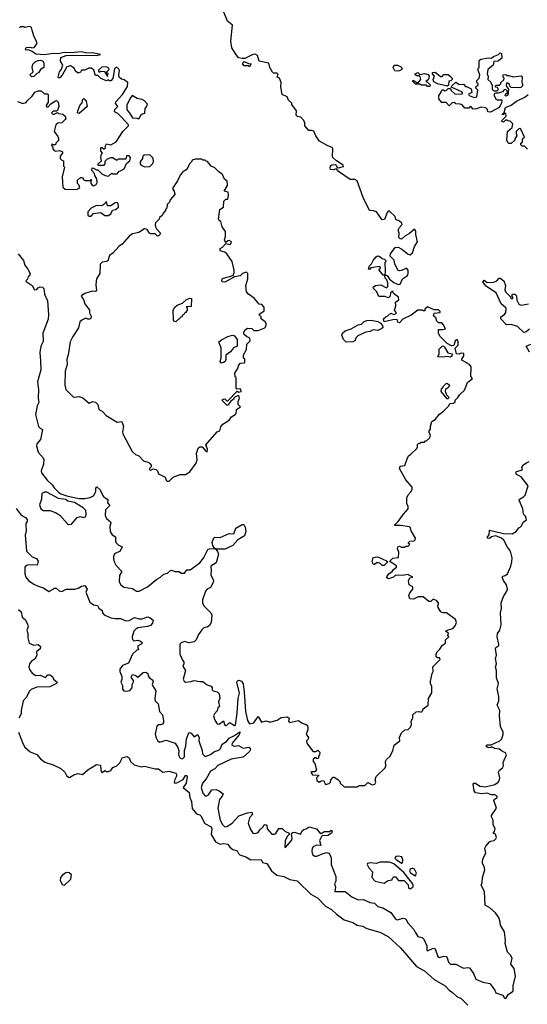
# Model space of a CAD drawing. Extents: x 2601477 to 2753313, y 449408 to 581029.
# Tile 39 of 203: x 2622506 to 2627184, y 501785 to 510865. Entities that reach past the tile are written whole.
import ezdxf

# ---------------------------------------------------------------- set-up
doc = ezdxf.new("R2010")
doc.units = 0

msp = doc.modelspace()

# ---------------------------------------------------------------- linework, layer by layer
at = {"layer": '0CON05XD'}
for points in [[(2625615, 503790), (2625635, 503802.5), (2625686.7, 503803.3), (2625715, 503830), (2625755, 503810), (2625780, 503815), (2625787.5, 503835), (2625782.5, 503855), (2625790, 503885), (2625872.5, 503965), (2625880, 503985), (2625877.5, 504025), (2625887, 504043), (2625920, 504075), (2625943.3, 504125), (2625957.5, 504175), (2626010, 504215), (2626007.5, 504245), (2626025, 504287.5), (2626053.9, 504316.1), (2626085, 504320), (2626108.3, 504341.7), (2626117.5, 504365), (2626112.5, 504395), (2626130, 504425), (2626127.5, 504455), (2626158.3, 504481.7), (2626185, 504486.7), (2626205, 504480), (2626220, 504495), (2626225, 504510), (2626270, 504545), (2626272.5, 504605), (2626303, 504657), (2626303.3, 504715), (2626292.5, 504745), (2626292.5, 504765), (2626307.5, 504835), (2626317.5, 504855), (2626313.6, 504896.4), (2626380, 504965), (2626375, 504980), (2626355, 504980), (2626345, 504990), (2626343.6, 505016.4), (2626355, 505040), (2626379.3, 505060.7), (2626403.3, 505096.7), (2626430, 505115), (2626430, 505145), (2626460, 505175), (2626450, 505185), (2626458.3, 505208.3), (2626430, 505225), (2626455, 505240), (2626498.3, 505251.7), (2626520, 505275), (2626532.5, 505305), (2626523, 505333), (2626440, 505395), (2626405, 505396.7), (2626387.5, 505405), (2626362.5, 505445), (2626360, 505465), (2626367, 505473), (2626367, 505487), (2626348.3, 505508.3), (2626315, 505520), (2626295, 505500), (2626275, 505500), (2626225, 505542.5), (2626177, 505543), (2626135, 505521.2), (2626100, 505525), (2626093.3, 505555), (2626101.7, 505578.3), (2626127.5, 505615), (2626130, 505635), (2626093.9, 505653.9), (2626088.3, 505691.7), (2626101.7, 505718.3), (2626130, 505725), (2626091.7, 505741.7), (2626085, 505750), (2626035, 505740), (2625968.3, 505741.7), (2625950, 505725), (2625905, 505707.5), (2625888.3, 505718.3), (2625892.5, 505735), (2625907.5, 505755), (2625940, 505775), (2625950, 505795), (2625977.5, 505815), (2625978.3, 505828.3), (2625920, 505865), (2625920, 505875), (2625945, 505900), (2625997.5, 505905), (2626000, 505955), (2625987.5, 505985), (2625990, 506005), (2626005, 506010), (2626025, 506000), (2626055, 506000), (2626065, 506010), (2626085, 506010), (2626100, 506025), (2626090, 506035), (2626090, 506045), (2626100, 506055), (2626141.7, 506058.3), (2626151.7, 506068.3), (2626152.5, 506085), (2626115, 506150), (2626108.3, 506178.3), (2626098.3, 506188.3), (2626015, 506200), (2625965, 506200), (2625960, 506205), (2625993.6, 506236.4), (2626043.5, 506306.5), (2626086.7, 506355), (2626087, 506377), (2626073.3, 506405), (2626072.5, 506455), (2626087.5, 506485), (2626112.5, 506515), (2626122.5, 506535), (2626122.5, 506555), (2626065, 506622.5), (2626007.5, 506725), (2626013, 506747), (2626056.4, 506753.6), (2626080, 506825), (2626093.6, 506846.4), (2626107.5, 506855), (2626165, 506910), (2626172.5, 506925), (2626173, 506947), (2626181.7, 506958.3), (2626195, 506960), (2626205, 506970), (2626235, 506970), (2626245, 506980), (2626255, 506980), (2626285, 507010), (2626292.5, 507035), (2626280, 507055), (2626280, 507075), (2626291.7, 507088.3), (2626292.5, 507115), (2626305, 507160), (2626335, 507177.5), (2626375, 507227.5), (2626409.3, 507250.7), (2626460, 507305), (2626470, 507325), (2626505, 507330), (2626518.3, 507341.7), (2626520, 507355), (2626545, 507380), (2626560.7, 507409.3), (2626605, 507450), (2626631.7, 507518.3), (2626680, 507555), (2626662.5, 507575), (2626666.7, 507665), (2626652.5, 507685), (2626580, 507725), (2626580, 507735), (2626600, 507765), (2626598.3, 507788.3), (2626575, 507790), (2626555, 507780), (2626530, 507785), (2626520, 507835), (2626546.7, 507865), (2626546.7, 507895), (2626536.4, 507916.4), (2626520, 507905), (2626508.3, 507861.7), (2626485, 507857.5), (2626445, 507880), (2626380, 507945), (2626365, 507970), (2626365, 508007.5), (2626405, 508007.5), (2626430, 508015), (2626410, 508055), (2626395, 508070), (2626365, 508070), (2626350, 508085), (2626340, 508115), (2626320, 508135), (2626325, 508160), (2626380, 508165), (2626380, 508175), (2626365, 508190), (2626325, 508190), (2626263.6, 508216.4), (2626240, 508195), (2626238.3, 508181.7), (2626225, 508180), (2626215, 508187.5), (2626175, 508186.2), (2626115, 508141.2), (2626037.5, 508102.5), (2626005, 508070), (2625990, 508075), (2625985, 508100), (2625945, 508097.5), (2625865, 508080), (2625860, 508105), (2625880, 508125), (2625900, 508135), (2625925, 508160), (2625955, 508147.5), (2625968.3, 508151.7), (2625977, 508163), (2625960, 508185), (2625972.5, 508225), (2625968.3, 508261.7), (2625998.8, 508281.2), (2625996, 508305), (2625950.7, 508340.7), (2625945, 508360), (2625935, 508360), (2625923, 508347), (2625920, 508315), (2625905, 508300), (2625871.7, 508311.7), (2625815, 508312.5), (2625797.5, 508355), (2625767.5, 508385), (2625763, 508397), (2625785, 508412.5), (2625835, 508420), (2625885, 508392.5), (2625900, 508405), (2625899.3, 508439.3), (2625890, 508465), (2625873, 508483), (2625870, 508510), (2625885, 508510), (2625895, 508502.5), (2625913.3, 508473.3), (2625955, 508441.2), (2625995, 508422.5), (2626013, 508427), (2626035, 508476.7), (2626080, 508505), (2626086.7, 508525), (2626086.4, 508556.4), (2626075, 508570), (2626065, 508570), (2626025, 508553.3), (2626005, 508550), (2625990, 508555), (2625963, 508613), (2625958.3, 508648.3), (2625920, 508685), (2625923, 508707), (2625967, 508763), (2625995, 508768.8), (2626029.1, 508749.1), (2626085, 508702.5), (2626105, 508697.5), (2626126.7, 508715), (2626143.3, 508775), (2626171.2, 508815), (2626156.7, 508885), (2626156.7, 508915), (2626145, 508932.5), (2626097.3, 508892.7), (2626055, 508870), (2626025, 508842.5), (2626013, 508843), (2626000, 508855), (2626002.5, 508895), (2625992.5, 508925), (2626005, 508950), (2626030, 508975), (2626028.3, 508988.3), (2626007, 509007), (2625971.7, 509021.7), (2625965, 509050), (2625915, 509100), (2625901.7, 509098.3), (2625893, 509087), (2625866.4, 509023.6), (2625845, 509020), (2625793, 509093), (2625765, 509102.5), (2625730, 509105), (2625672.5, 509225), (2625615, 509378.8), (2625595, 509390.8), (2625550.9, 509390.9), (2625444.2, 509464.2), (2625425, 509490), (2625395, 509480.8), (2625370, 509485), (2625366.2, 509495), (2625371.2, 509518.8), (2625382.9, 509527.1), (2625415, 509530), (2625423.8, 509523.8), (2625432.5, 509502.5), (2625445, 509497.5), (2625490, 509510), (2625487.5, 509525), (2625425, 509563.3), (2625393.3, 509595), (2625387.5, 509605), (2625393.3, 509675), (2625385.9, 509685.9), (2625345, 509701.2), (2625267.5, 509745), (2625233.9, 509793.9), (2625215.7, 509835.7), (2625195, 509843.3), (2625171.7, 509841.7), (2625132.5, 509885), (2625133.3, 509915), (2625123.3, 509935), (2625095.8, 509965.8), (2625065, 509973.3), (2625052.5, 509985), (2625056.7, 510025), (2625013.9, 510083.9), (2625012.5, 510095), (2624981.7, 510121.7), (2624970, 510155), (2624924.3, 510174.3), (2624911.2, 510245), (2624916.7, 510285), (2624900, 510325), (2624880, 510335), (2624886.7, 510365), (2624875, 510372.5), (2624845, 510372.5), (2624835, 510382.5), (2624812.5, 510425), (2624803, 510463), (2624713.9, 510483.9), (2624697.5, 510535), (2624676.4, 510546.4), (2624655, 510543.3), (2624581.7, 510508.3), (2624555, 510507.5), (2624523.6, 510513.6), (2624492.5, 510555), (2624462.5, 510605), (2624453, 510667), (2624466.7, 510815), (2624421.7, 510851.7), (2624386.7, 510935)], [(2623000.7, 509299.3), (2623035, 509302.5), (2623060, 509315), (2623051.7, 509341.7), (2623040, 509355), (2623040, 509385), (2623065, 509410), (2623085, 509410), (2623097, 509387), (2623110.7, 509380.7), (2623158.3, 509381.7), (2623165, 509390), (2623170, 509385), (2623161.7, 509378.3), (2623163, 509357), (2623170.7, 509340.7), (2623185, 509333.3), (2623210, 509345), (2623220, 509365), (2623216.4, 509396.4), (2623198.3, 509428.3), (2623197, 509447), (2623170, 509475), (2623172.5, 509497.5), (2623187, 509497), (2623215, 509480), (2623225, 509480), (2623262.5, 509445), (2623295, 509427.5), (2623325, 509422.5), (2623355, 509450), (2623365, 509442.5), (2623405, 509442.5), (2623421.7, 509468.3), (2623435, 509470), (2623469.3, 509490.7), (2623491.7, 509538.3), (2623520, 509565), (2623527.5, 509595), (2623515, 509610), (2623491.7, 509608.3), (2623485, 509580), (2623415, 509577.5), (2623405, 509570), (2623395, 509570), (2623365, 509590), (2623345, 509590), (2623311.7, 509578.3), (2623291.7, 509558.3), (2623290, 509535), (2623278.3, 509521.7), (2623235, 509520), (2623230, 509525), (2623230, 509535), (2623260, 509565), (2623253.3, 509595), (2623260, 509625), (2623270, 509635), (2623253, 509653), (2623252.5, 509685), (2623267, 509687), (2623285, 509670), (2623297.5, 509682.5), (2623292.5, 509695), (2623305, 509720), (2623345, 509710), (2623395, 509737.5), (2623457, 509833), (2623510, 509885), (2623510, 509895), (2623445, 509967.5), (2623410.7, 510000.7), (2623380, 510015), (2623381.7, 510038.3), (2623410, 510065), (2623390, 510095), (2623391.7, 510108.3), (2623453.3, 510175), (2623500.5, 510249.5), (2623502.5, 510285), (2623468.3, 510311.7), (2623445, 510317.5), (2623423.3, 510335), (2623420, 510355), (2623426.7, 510395), (2623416.4, 510416.4), (2623395, 510427.5), (2623378.3, 510411.7), (2623365.9, 510324.1), (2623345, 510300), (2623335, 510300), (2623325, 510310), (2623305, 510302.5), (2623275, 510312.5), (2623250, 510325), (2623225, 510350), (2623205, 510350), (2623188.3, 510398.3), (2623167, 510417), (2623143, 510417), (2623105, 510400), (2623075, 510400), (2623065, 510380), (2623045, 510373.3), (2623021.7, 510391.7), (2623009.3, 510419.3), (2622975, 510440), (2622940.7, 510429.3), (2622896.1, 510353.9), (2622875, 510330), (2622865, 510330), (2622860, 510335), (2622872.5, 510385), (2622891.7, 510408.3), (2622902.5, 510445), (2622883.6, 510483.6), (2622885, 510517.5), (2622935, 510533.3), (2622995, 510537.5), (2623215, 510533.3), (2623250, 510545), (2623175, 510560), (2623125, 510556.7), (2623075, 510568.8), (2622975, 510560), (2622915, 510563.3), (2622860.7, 510549.3), (2622815, 510553.8), (2622735, 510541.2), (2622655, 510546.7), (2622620.7, 510570.7), (2622587, 510587), (2622570, 510585), (2622560, 510595), (2622565, 510607.5), (2622605, 510612.5), (2622617, 510607), (2622640.7, 510609.3), (2622665.7, 510644.3), (2622662, 510665), (2622635.8, 510715), (2622621.7, 510768.3), (2622615, 510792.5), (2622595, 510803.3), (2622555, 510792.5), (2622545, 510800), (2622515, 510800), (2622505, 510790)], [(2626845, 510012), (2626820, 510015), (2626817, 510037), (2626801.7, 510051.7), (2626755, 510057.5), (2626717, 510043), (2626685, 510040), (2626665, 510060), (2626655, 510060), (2626645, 510050), (2626608.3, 510048.3), (2626585, 510080), (2626565, 510087.5), (2626525, 510090), (2626515, 510100), (2626491.7, 510098.3), (2626465, 510070), (2626435, 510100), (2626395, 510100), (2626370, 510135), (2626370, 510165), (2626390, 510195), (2626390, 510205), (2626405, 510220), (2626425, 510210), (2626437, 510213), (2626455, 510230), (2626475, 510230), (2626480.7, 510210.7), (2626515, 510180), (2626575, 510176.7), (2626590, 510185), (2626580.7, 510200.7), (2626481.7, 510241.7), (2626487.5, 510255), (2626525, 510290), (2626555, 510267.5), (2626595, 510270), (2626615, 510250), (2626625, 510250), (2626666.2, 510226.2), (2626673.3, 510195), (2626641.7, 510178.3), (2626647.5, 510165), (2626695, 510148.8), (2626720, 510155), (2626727.5, 510215), (2626710, 510235), (2626710, 510245), (2626730, 510265), (2626730, 510275), (2626720, 510285), (2626720, 510305), (2626740, 510325), (2626747.5, 510355), (2626730, 510395), (2626730, 510415), (2626740, 510425), (2626741.7, 510438.3), (2626741.7, 510488.3), (2626755, 510500), (2626825, 510512.5), (2626855, 510510), (2626873, 510527), (2626917, 510543), (2626935, 510560), (2626947, 510557), (2626948.3, 510511.7), (2626915, 510482.5), (2626875, 510480), (2626870, 510445), (2626820, 510405), (2626812.5, 510365), (2626821.7, 510341.7), (2626820, 510315), (2626848.3, 510288.3), (2626850, 510275), (2626860, 510265), (2626860, 510225), (2626875, 510210), (2626905, 510210), (2626918.3, 510221.7), (2626908.3, 510238.3), (2626891.7, 510241.7), (2626890, 510255), (2626895, 510260), (2626928.3, 510261.7), (2626940, 510275), (2626940, 510285), (2626968.3, 510311.7), (2626970, 510325), (2626960, 510335), (2626960, 510355), (2626985, 510360), (2626995, 510350), (2627015, 510350), (2627055, 510337.5), (2627127, 510347), (2627137.5, 510335), (2627132.5, 510285), (2627140, 510275), (2627140, 510255), (2627125, 510240), (2627113, 510237), (2627035, 510240), (2627021.7, 510251.7), (2627018.3, 510268.3), (2627005, 510280), (2626991.7, 510278.3), (2626990, 510255), (2627010, 510225), (2627005, 510170), (2626985, 510160), (2626980, 510165), (2626981.7, 510178.3), (2627000, 510195), (2626998.3, 510208.3), (2626985, 510220), (2626971.7, 510218.3), (2626955, 510200), (2626915, 510187.5), (2626892.5, 510187.5), (2626880, 510180), (2626880, 510165), (2626893.6, 510133.6), (2626906.2, 510126.2), (2626950, 510125), (2626947.1, 510095), (2626924, 510055), (2626845, 510012)], [(2622618.3, 510338.3), (2622600, 510355), (2622630, 510385), (2622622.5, 510425), (2622627.5, 510455), (2622647.5, 510475), (2622675, 510488.8), (2622695, 510491.2), (2622720, 510485), (2622730, 510465), (2622727.5, 510425), (2622697.5, 510405), (2622680, 510375), (2622665, 510370), (2622635, 510342.5), (2622618.3, 510338.3)], [(2624625, 510430), (2624615, 510440), (2624575, 510440), (2624562.5, 510455), (2624565, 510470), (2624575, 510480), (2624615, 510460), (2624638.3, 510458.3), (2624625, 510430)], [(2623315, 510340), (2623320, 510365), (2623310, 510375), (2623310, 510385), (2623330, 510405), (2623328.3, 510418.3), (2623305, 510430), (2623261.7, 510428.3), (2623231.7, 510398.3), (2623231.7, 510391.7), (2623245, 510380), (2623255, 510390), (2623288.3, 510388.3), (2623315, 510340)], [(2625985, 510388.8), (2625963.9, 510393.9), (2625948, 510425), (2625955.8, 510444.2), (2625987.1, 510447.1), (2626020, 510430), (2626028, 510415), (2626026.2, 510405), (2626005, 510394), (2625985, 510388.8)], [(2626285, 510250), (2626265, 510250), (2626255, 510260), (2626205, 510260), (2626195, 510270), (2626155, 510270), (2626130, 510295), (2626132.5, 510307.5), (2626175, 510280), (2626202.5, 510315), (2626197, 510337), (2626187.5, 510347.5), (2626165, 510347.5), (2626150, 510355), (2626150, 510365), (2626175, 510376.7), (2626195, 510360), (2626235, 510370), (2626269.3, 510359.3), (2626280, 510345), (2626276.2, 510325), (2626269.2, 510310.8), (2626250, 510295), (2626265, 510290), (2626290, 510265), (2626285, 510250)], [(2626445, 510252.5), (2626355, 510272.5), (2626322.3, 510292.3), (2626316, 510315), (2626330, 510345), (2626310, 510365), (2626311.7, 510378.3), (2626335, 510380), (2626385, 510340), (2626398.3, 510341.7), (2626415, 510360), (2626455, 510360), (2626478.3, 510338.3), (2626490, 510325), (2626490, 510315), (2626478.3, 510301.7), (2626461.7, 510298.3), (2626458.8, 510261.2), (2626445, 510252.5)], [(2622485, 510110), (2622535, 510092.5), (2622565, 510100), (2622573.6, 510116.4), (2622620.5, 510159.5), (2622645, 510197.5), (2622675, 510210), (2622705, 510210), (2622735, 510180), (2622765, 510180), (2622770, 510175), (2622770, 510105), (2622750, 510075), (2622751.7, 510061.7), (2622768.3, 510061.7), (2622791.7, 510088.3), (2622835, 510117.5), (2622845, 510120), (2622860, 510105), (2622867.5, 510065), (2622857, 510033), (2622845, 510020), (2622815, 510020), (2622800, 510005), (2622813, 509993), (2622825, 509992.5), (2622855, 510010), (2622865, 510000), (2622905, 509992.5), (2622926.1, 509976.1), (2622930, 509955), (2622926.7, 509943.3), (2622895, 509912.5), (2622858.3, 509911.7), (2622840, 509895), (2622822.5, 509835), (2622857, 509787), (2622867.5, 509755), (2622840, 509725), (2622835, 509710), (2622815, 509710), (2622805, 509720), (2622800, 509705), (2622808.3, 509698.3), (2622812.5, 509675), (2622825, 509657.5), (2622835, 509652.5), (2622875, 509657.5), (2622900, 509645), (2622900, 509635), (2622880, 509605), (2622880, 509585), (2622895, 509570), (2622910, 509565), (2622910, 509515), (2622917.5, 509505), (2622897.5, 509415), (2622905, 509320), (2622925, 509302.5), (2623000.7, 509299.3)], [(2623055, 510000), (2623040, 510005), (2623043.3, 510025), (2623060, 510075), (2623080.7, 510099.3), (2623088.3, 510131.7), (2623097, 510137), (2623120, 510115), (2623127, 510063), (2623055, 510000)], [(2623605, 509950), (2623630, 509995), (2623658.3, 510001.7), (2623663, 510047), (2623675, 510060), (2623682.5, 510085), (2623656.4, 510116.4), (2623635, 510130), (2623588.3, 510138.3), (2623543, 510167), (2623520, 510135), (2623493.6, 510076.4), (2623492.5, 510032.5), (2623515, 510010), (2623545, 509960), (2623585, 509957.5), (2623605, 509950)], [(2627185, 509670), (2627158.3, 509698.3), (2627135, 509700), (2627125, 509710), (2627123, 509727), (2627140, 509735), (2627140, 509765), (2627157.5, 509782.5), (2627125, 509856.7), (2627115, 509862.5), (2627105, 509860), (2627082.5, 509835), (2627080, 509815), (2627087.5, 509795), (2627070, 509765), (2627070, 509755), (2627035, 509722.5), (2627015, 509722.5), (2627003.6, 509733.6), (2626996.7, 509755), (2627000, 509835), (2627045, 509870), (2627050, 509905), (2627025, 509930), (2627003, 509933), (2626995, 509940), (2626981.7, 509938.3), (2626965, 509920), (2626950, 509925), (2626951.7, 509938.3), (2626990, 509975), (2626985, 510000), (2626975, 510000), (2626965, 509990), (2626950, 509990), (2626970, 510010), (2626983.9, 510056.1), (2627035, 510075.7), (2627085, 510113.1), (2627160.9, 510149.1), (2627193.3, 510175)], [(2623885, 506610), (2623920, 506645), (2623935, 506652.5), (2623985, 506672.5), (2624035, 506672.5), (2624073.9, 506696.1), (2624133.3, 506775), (2624141.2, 506805), (2624134.2, 506865), (2624150, 506915), (2624165, 506927.5), (2624187, 506927), (2624225, 506882.5), (2624235, 506880), (2624237.5, 506905), (2624222.5, 506945), (2624327, 507063), (2624350, 507075), (2624360.5, 507109.5), (2624376.7, 507135), (2624435, 507173.3), (2624458.3, 507201.7), (2624492.5, 507225), (2624500, 507235), (2624505, 507270), (2624540, 507295), (2624520, 507315), (2624520, 507345), (2624532.5, 507375), (2624525, 507400), (2624491.7, 507388.3), (2624480, 507375), (2624480, 507365), (2624451.7, 507348.3), (2624425, 507310), (2624415, 507310), (2624370, 507355), (2624383, 507367), (2624395, 507367.5), (2624415, 507350), (2624425, 507350), (2624511.7, 507438.3), (2624525, 507430), (2624546.7, 507435), (2624545, 507457.5), (2624535, 507462.5), (2624508.3, 507458.3), (2624502.5, 507465), (2624500, 507565), (2624493, 507573), (2624487.5, 507605), (2624520, 507655), (2624523, 507677), (2624541.7, 507698.3), (2624575, 507700), (2624580, 507705), (2624580, 507735), (2624570, 507745), (2624567.5, 507775), (2624597.5, 507825), (2624598.3, 507871.7), (2624630, 507905), (2624628.3, 507928.3), (2624595, 507942.5), (2624572.5, 507965), (2624572.5, 507985), (2624582.5, 508005), (2624605, 508020), (2624645, 508017.5), (2624665, 508000), (2624705, 507997.5), (2624766.4, 508023.6), (2624777.5, 508045), (2624777, 508067), (2624769.3, 508079.3), (2624730, 508105), (2624730, 508125), (2624710, 508145), (2624758.3, 508181.7), (2624760, 508215), (2624738.3, 508238.3), (2624711.7, 508241.7), (2624666.4, 508296.4), (2624615, 508332.5), (2624597.5, 508355), (2624590, 508415), (2624607.5, 508475), (2624607.5, 508525), (2624597, 508537), (2624560, 508525), (2624536.4, 508503.6), (2624485, 508492.5), (2624395, 508443.8), (2624376.4, 508446.4), (2624367.5, 508455), (2624372.5, 508475), (2624385, 508482.5), (2624473.3, 508506.7), (2624483.8, 508535), (2624483.8, 508555), (2624463.9, 508633.9), (2624416.1, 508706.1), (2624395, 508722.5), (2624352.5, 508735), (2624353.6, 508756.4), (2624375, 508767.5), (2624405, 508800), (2624445, 508792.5), (2624456.1, 508803.9), (2624456.7, 508815), (2624435, 508830), (2624423, 508827), (2624405, 508810), (2624400, 508815), (2624392.5, 508835), (2624402.5, 508865), (2624401.7, 508911.7), (2624372.5, 508955), (2624360, 509005), (2624343.6, 509013.6), (2624337, 509027), (2624350, 509115), (2624383.6, 509136.4), (2624388.3, 509191.7), (2624405, 509210), (2624425, 509210), (2624430, 509245), (2624427.5, 509275), (2624390, 509285), (2624422.5, 509335), (2624417.5, 509375), (2624392.5, 509395), (2624376.4, 509436.4), (2624341.7, 509461.7), (2624305, 509500), (2624270, 509515), (2624238.3, 509558.3), (2624225, 509560), (2624215, 509570), (2624195, 509570), (2624185, 509580), (2624125, 509580), (2624095, 509570), (2624090, 509555), (2624070, 509535), (2624047.5, 509485), (2624005, 509457.5), (2623985, 509432.5), (2623960.7, 509379.3), (2623917.5, 509315), (2623918.3, 509298.3), (2623930, 509285), (2623937, 509253), (2623892.5, 509205), (2623887, 509183), (2623865, 509160), (2623861.7, 509128.3), (2623850, 509115), (2623850, 509105), (2623830, 509085), (2623817.5, 509055), (2623795, 509040), (2623790, 509025), (2623758.3, 508991.7), (2623753.3, 508976.7), (2623757.5, 508955), (2623767.5, 508935), (2623802.5, 508895), (2623793, 508877), (2623775, 508870), (2623755, 508890), (2623715, 508888.8), (2623703.8, 508895), (2623679.3, 508929.3), (2623655, 508937.5), (2623605, 508903.3), (2623545, 508890), (2623515, 508870), (2623451.2, 508795), (2623418.8, 508775), (2623367.5, 508715), (2623335, 508690), (2623318.3, 508641.7), (2623305, 508633.8), (2623265, 508630), (2623248.8, 508611.2), (2623244, 508525), (2623213.3, 508475), (2623210, 508455), (2623207, 508417), (2623215, 508370), (2623205, 508360), (2623175, 508362.5), (2623105, 508340), (2623095, 508330), (2623085, 508330), (2623072.5, 508315), (2623093.6, 508283.6), (2623106, 508245), (2623148, 508185), (2623150.7, 508160.7), (2623166.4, 508123.6), (2623156.2, 508103.8), (2623133.6, 508103.6), (2623115, 508112.5), (2623080, 508095), (2623061.7, 508078.3), (2623047.7, 508022.3), (2622996.7, 507945), (2622972, 507895), (2622952.5, 507775), (2622940, 507735), (2622943.8, 507685), (2622923.8, 507625), (2622921.2, 507495), (2622930, 507455), (2622998.3, 507388.3), (2623015, 507384), (2623050.7, 507390.7), (2623089.5, 507379.5), (2623145, 507330), (2623176.4, 507343.6), (2623205, 507338.8), (2623226.7, 507315), (2623235, 507270), (2623266.4, 507256.4), (2623304.2, 507214.2), (2623405, 507152.5), (2623448.3, 507158.3), (2623462.5, 507115), (2623453.3, 507065), (2623456.7, 507045), (2623543, 506883), (2623572.5, 506855), (2623605, 506842.5), (2623647, 506797), (2623695, 506782.5), (2623705, 506772.5), (2623717, 506757), (2623717.5, 506742.5), (2623703, 506727), (2623703.6, 506713.6), (2623715, 506712.5), (2623735, 506722.5), (2623765, 506717.5), (2623776.1, 506706.1), (2623786.1, 506676.1), (2623846.4, 506646.4), (2623855, 506620), (2623865, 506610), (2623885, 506610)], [(2623655, 509507.5), (2623705, 509512.5), (2623730, 509535), (2623740, 509555), (2623737, 509587), (2623705, 509620), (2623653, 509617), (2623640, 509605), (2623637.5, 509585), (2623617.5, 509555), (2623617.5, 509535), (2623625, 509522.5), (2623655, 509507.5)], [(2623165, 509053.3), (2623185, 509077.5), (2623255, 509086.7), (2623290.5, 509060.5), (2623325, 509058.8), (2623346.7, 509075), (2623361.2, 509108.8), (2623390, 509115), (2623417.5, 509135), (2623415, 509170), (2623405, 509180), (2623385, 509176.7), (2623345, 509147.5), (2623315, 509150), (2623305, 509190), (2623280, 509160), (2623261.7, 509148.3), (2623215, 509152.5), (2623165, 509127.5), (2623135, 509092.5), (2623132.7, 509062.7), (2623145, 509053.3), (2623165, 509053.3)], [(2622492.5, 508705), (2622540.6, 508645), (2622552.9, 508602.9), (2622582.5, 508565), (2622601.2, 508525), (2622596.1, 508503.9), (2622583.9, 508496.1), (2622577, 508473), (2622563, 508457), (2622565, 508450), (2622620, 508415), (2622643, 508373), (2622665, 508377.5), (2622677.1, 508392.9), (2622695, 508401.9), (2622715, 508399.5), (2622727.7, 508387.7), (2622733.8, 508335), (2622763, 508273), (2622772, 508145), (2622767.3, 508102.7), (2622720, 507975), (2622723.6, 507896.4), (2622701.2, 507855), (2622692, 507795), (2622699.3, 507719.3), (2622701.2, 507635), (2622671.2, 507525), (2622680, 507455), (2622676.2, 507375), (2622683.6, 507336.4), (2622666, 507305), (2622652, 507225), (2622680, 507115), (2622695, 507097.5), (2622717.5, 507085), (2622697.3, 506992.7), (2622663.3, 506955), (2622660, 506935), (2622675, 506877.5), (2622722.5, 506825), (2622729.3, 506809.3), (2622726.2, 506765), (2622703.8, 506705), (2622706.2, 506685), (2622757.9, 506617.9), (2622805, 506576), (2622825, 506546.7), (2622867.5, 506505), (2622885, 506493.3), (2622950.7, 506470.7), (2623055, 506450), (2623105, 506448.8), (2623155, 506457.5), (2623185, 506474), (2623198.8, 506495), (2623207.5, 506515), (2623207.5, 506545), (2623216.1, 506556.1), (2623245, 506532.5), (2623277.8, 506467.8), (2623313.3, 506445), (2623318.8, 506435), (2623315, 506410), (2623336.7, 506385), (2623298, 506345), (2623294.3, 506294.3), (2623306.7, 506265), (2623343.3, 506235), (2623346.7, 506225), (2623337, 506193), (2623340, 506145), (2623357.5, 506115), (2623390, 506095), (2623387.5, 506055), (2623395, 506040), (2623413.4, 506023.4), (2623450, 506005), (2623433.3, 505965), (2623381.2, 505938.8), (2623371.2, 505915), (2623371.2, 505895), (2623376.2, 505865), (2623392, 505835), (2623447.5, 505775), (2623425, 505740), (2623424.1, 505684.1), (2623436.1, 505656.1), (2623465, 505633.3), (2623545, 505621.2), (2623582.5, 505595), (2623605.6, 505594.4), (2623685, 505634.3), (2623768.8, 505705), (2623805, 505723.8), (2623835, 505751.2), (2623868.3, 505761.7), (2623895, 505786.2), (2623909.3, 505789.3), (2623935, 505776.7), (2623975, 505777.5), (2623995, 505762.5), (2624025, 505762.5), (2624045, 505792.5), (2624077.7, 505792.3), (2624165, 505856.2), (2624199.7, 505900.3), (2624240, 505980), (2624254.2, 505985.8), (2624298.3, 505988.3), (2624313.6, 505983.6), (2624330, 505960), (2624338, 505935), (2624317.5, 505855), (2624266.7, 505825), (2624271.2, 505785)], [(2625870, 508510), (2625865, 508510), (2625855, 508510), (2625820, 508555), (2625820, 508565), (2625830, 508575), (2625825, 508590), (2625742.5, 508577.5), (2625728.3, 508561.7), (2625720, 508565), (2625730, 508595), (2625747, 508613), (2625762.5, 508645), (2625790.7, 508679.3), (2625805, 508687.5), (2625825, 508682.5), (2625845, 508662.5), (2625867, 508657), (2625880, 508645), (2625880, 508635), (2625870, 508625), (2625872.5, 508545), (2625870, 508510)], [(2627205, 508010), (2627173.6, 507986.4), (2627150.7, 507980.7), (2627095, 508036.7), (2627035, 508053.3), (2626991.7, 508051.7), (2626940, 508105), (2626940, 508125), (2626975, 508147.5), (2626986.1, 508163.9), (2626990, 508205), (2626943.9, 508243.9), (2626896.1, 508346.1), (2626807.5, 508405), (2626773.8, 508445), (2626785, 508462.5), (2626815, 508442.5), (2626876.4, 508443.6), (2626903.6, 508456.4), (2626925, 508480), (2626935, 508482.5), (2626968.3, 508458.3), (2626982.5, 508415), (2626976.7, 508375), (2626983.3, 508355), (2627028.3, 508308.3), (2627032.5, 508295), (2627050, 508295), (2627050, 508305), (2627040, 508315), (2627047, 508333), (2627070, 508335), (2627085, 508320), (2627088.3, 508278.3), (2627105, 508242.5), (2627127, 508233), (2627195, 508243.3)], [(2623945, 508080), (2623931.7, 508081.7), (2623922.5, 508095), (2623920, 508185), (2623936.7, 508215), (2623956.4, 508233.6), (2624005, 508250), (2624042.5, 508285), (2624075, 508296.2), (2624090, 508295), (2624085, 508220), (2624041.7, 508218.3), (2624050, 508205), (2624050, 508185), (2624040, 508175), (2624040, 508165), (2624025, 508160), (2624020, 508145), (2624005, 508140), (2624000, 508125), (2623985, 508120), (2623980, 508105), (2623965, 508100), (2623945, 508080)], [(2625515, 507891.2), (2625491.2, 507915), (2625474, 507956), (2625480, 507975), (2625504.1, 507995.9), (2625560, 508015), (2625625, 508050), (2625655, 508057.5), (2625679.3, 508080.7), (2625705, 508091.2), (2625743.6, 508093.6), (2625805, 508081.2), (2625829.3, 508069.3), (2625850, 508045), (2625852.5, 508025), (2625825, 508006.7), (2625805, 508000), (2625763.6, 508006.4), (2625735, 507990), (2625695, 507982.5), (2625621.7, 507948.3), (2625606.2, 507935), (2625595, 507902.5), (2625575, 507894), (2625515, 507891.2)], [(2624365, 507697.5), (2624353.6, 507713.6), (2624362.5, 507745), (2624362.5, 507835), (2624342.5, 507895), (2624365, 507913.3), (2624425, 507943.3), (2624467, 507957), (2624485, 507950), (2624510, 507915), (2624510, 507855), (2624475, 507840), (2624449.3, 507800.7), (2624405, 507770), (2624407, 507733), (2624398.3, 507711.7), (2624385, 507702.5), (2624365, 507697.5)], [(2626475, 507752.5), (2626445, 507760), (2626405, 507752.5), (2626360, 507755), (2626372.5, 507785), (2626373, 507827), (2626400, 507855), (2626407, 507857), (2626420, 507845), (2626451.7, 507791.7), (2626490, 507785), (2626487, 507763), (2626475, 507752.5)], [(2627205, 507800), (2627172.5, 507855), (2627216.4, 507873.6)], [(2626455, 507370), (2626445, 507370), (2626390, 507435), (2626393, 507457), (2626410, 507475), (2626415, 507490), (2626435, 507510), (2626445, 507512.5), (2626467.5, 507495), (2626456.4, 507473.6), (2626430, 507455), (2626427.5, 507435), (2626440, 507405), (2626460, 507385), (2626455, 507370)], [(2626149.2, 502449.2), (2626175, 502410), (2626215, 502401.2), (2626231.2, 502385), (2626256.7, 502325), (2626257.5, 502285), (2626265, 502277.5), (2626315, 502302), (2626335, 502298), (2626360, 502225), (2626375, 502218), (2626415, 502228), (2626435, 502226.2), (2626446.2, 502215), (2626456.2, 502175), (2626475, 502156.7), (2626525, 502155.7), (2626595, 502117.5), (2626635, 502125.7), (2626650.8, 502120.8), (2626688.3, 502068.3), (2626708.3, 502018.3), (2626775, 501988.8), (2626838.3, 501978.3), (2626883.3, 501915), (2626892.3, 501892.3), (2626959.2, 501869.2), (2626975, 501842.5), (2626985, 501837.5), (2627010.7, 501879.3), (2627053.6, 501906.4), (2627052.7, 501957.3), (2627076.2, 502045), (2627063.3, 502115), (2627032, 502155), (2627045, 502210), (2627028.3, 502238.3), (2627002.5, 502265), (2626980, 502345), (2626983.3, 502375), (2626972.5, 502455), (2626936.7, 502515), (2626933.6, 502543.6), (2626920, 502585), (2626889.3, 502629.3), (2626840, 502675), (2626795, 502700), (2626790, 502825), (2626757.5, 502885), (2626767.5, 502905), (2626772.5, 502955), (2626793.3, 503025), (2626786.7, 503055), (2626771.2, 503085), (2626770, 503105), (2626776.4, 503133.6), (2626801.7, 503178.3), (2626793.3, 503225), (2626802.5, 503245), (2626837, 503283), (2626845, 503290), (2626880, 503295), (2626895, 503310), (2626900, 503325), (2626890, 503355), (2626870, 503365), (2626881.7, 503378.3), (2626887.5, 503405), (2626870, 503445), (2626870, 503485), (2626852.5, 503515), (2626852.5, 503525), (2626900, 503595), (2626876.7, 503665), (2626880, 503675), (2626906.1, 503693.9), (2626907.5, 503705), (2626886.1, 503716.1), (2626855, 503716.7), (2626815, 503733.8), (2626765, 503726), (2626705, 503736.7), (2626693.9, 503753.9), (2626686.1, 503813.9), (2626692.5, 503825), (2626705, 503826), (2626747, 503797), (2626795, 503790), (2626885, 503812), (2626913.8, 503835), (2626928, 503855), (2626931.2, 503875), (2626917.5, 503925), (2626927, 503943), (2626956.7, 503965), (2626963.3, 503985), (2626962.5, 504015), (2626992.5, 504085), (2626982.5, 504105), (2626956.2, 504116.2), (2626927.3, 504137.3), (2626885, 504143.3), (2626855, 504160), (2626846.4, 504153.6), (2626821.7, 504151.7), (2626802.5, 504165), (2626815, 504177.5), (2626851.7, 504178.3), (2626930, 504215), (2626950, 504235), (2626962.5, 504275), (2626962.5, 504295), (2626938.3, 504348.3), (2626927.5, 504445), (2626930, 504495), (2626906.7, 504545), (2626920, 504585), (2626920, 504625), (2626907.5, 504695), (2626917.5, 504745), (2626900, 504795), (2626900, 504865), (2626890, 504895), (2626900, 504925), (2626890, 504975), (2626900, 505005), (2626891.2, 505065), (2626894.2, 505075.8), (2626920, 505095), (2626922.5, 505105), (2626907.5, 505175), (2626910, 505205), (2626930, 505235), (2626942.5, 505285), (2626937.5, 505395), (2626946.7, 505435), (2626943.6, 505486.4), (2626963, 505547), (2626996.1, 505593.9), (2627002.5, 505615), (2626993.3, 505655), (2626963.3, 505695), (2626952.5, 505725), (2626960, 505735), (2626980.7, 505739.3), (2627002.5, 505755), (2627032.5, 505825), (2627042.5, 505865), (2627043, 505903), (2627030, 505965), (2627000.3, 506000.3), (2626968, 506065), (2626945, 506084.2), (2626895, 506106), (2626853.3, 506095), (2626835, 506082), (2626817.5, 506085), (2626817.5, 506095), (2626832, 506115), (2626835, 506157.5), (2626965, 506127.1), (2627045, 506122.5), (2627082.5, 506145), (2627105, 506180), (2627128.3, 506191.7), (2627145, 506230), (2627177, 506253), (2627167, 506287), (2627150, 506305), (2627142.5, 506355), (2627110, 506435), (2627112.5, 506445), (2627150, 506465), (2627165, 506480), (2627193.3, 506565), (2627128.3, 506648.3), (2627085, 506670), (2627076.7, 506685), (2627085, 506700), (2627140, 506715), (2627133.3, 506735), (2627143.6, 506756.4), (2627175, 506780), (2627200, 506790)], [(2622955, 506210), (2622985, 506213.3), (2623036.4, 506273.6), (2623065, 506282.5), (2623095, 506273.3), (2623116.4, 506283.6), (2623120, 506305), (2623115, 506340), (2623090, 506365), (2623011.7, 506411.7), (2622950, 506425), (2622931.7, 506441.7), (2622865, 506451.2), (2622755, 506506.7), (2622735, 506507.5), (2622715, 506500), (2622710, 506495), (2622706.7, 506445), (2622689.3, 506390.7), (2622700, 506355), (2622725, 506338.8), (2622785, 506340), (2622835, 506320), (2622875, 506296.7), (2622947.5, 506215), (2622955, 506210)], [(2622475, 506357.5), (2622519.2, 506295), (2622559.2, 506275), (2622574.3, 506255), (2622573.9, 506236.1), (2622561.7, 506218.3), (2622566.2, 506145), (2622556.2, 506115), (2622570, 505965), (2622621.5, 505911.5), (2622661.2, 505895), (2622676.7, 505873.3), (2622666, 505834), (2622585, 505837.1), (2622561.4, 505828.6), (2622554, 505815), (2622554, 505755), (2622561.2, 505725), (2622588.8, 505695), (2622635, 505661.2), (2622675, 505640), (2622727, 505627), (2622775, 505592.5), (2622815, 505613.3), (2622825, 505622.5), (2622841.7, 505621.7), (2622869.3, 505599.3), (2622895, 505593.3), (2622935, 505612.5), (2623015, 505613.3), (2623045, 505622), (2623075, 505640), (2623105, 505646.2), (2623126.7, 505615), (2623116.7, 505585), (2623153.3, 505495), (2623185, 505470), (2623222.5, 505462.5), (2623235, 505437.5), (2623265, 505417.5), (2623268.8, 505395), (2623285, 505376.7), (2623345, 505350.8), (2623385, 505342.5), (2623435, 505342.5), (2623485, 505322.5), (2623515, 505324), (2623565, 505352), (2623605, 505340), (2623635, 505340.8), (2623685, 505358.8), (2623708.7, 505348.7), (2623736.4, 505326.4), (2623729.7, 505300.3), (2623710.8, 505279.2), (2623685, 505268.8), (2623594.3, 505255.7), (2623575, 505246), (2623558, 505225), (2623543.3, 505175), (2623545, 505150), (2623558.3, 505138.3), (2623595, 505143.3), (2623620, 505135), (2623632.5, 505125), (2623631.7, 505108.3), (2623591.7, 505088.3), (2623600, 505055), (2623585, 505052.5), (2623546.7, 505015), (2623507.7, 504932.3), (2623455, 504908.8), (2623430, 504875), (2623427.5, 504855), (2623447, 504807), (2623447.5, 504785), (2623437.5, 504755), (2623452.5, 504725), (2623455, 504690), (2623465, 504677.5), (2623485, 504673.3), (2623520.7, 504679.3), (2623542.5, 504705), (2623542.5, 504735), (2623557.5, 504765), (2623533.6, 504803.6), (2623545, 504827.5), (2623570.7, 504820.7), (2623595, 504803.3), (2623645, 504846.7), (2623669.3, 504849.3), (2623687.5, 504835), (2623690, 504815), (2623700.5, 504800.5), (2623733.3, 504775), (2623736.7, 504765), (2623726.2, 504735), (2623728.8, 504725), (2623760, 504675), (2623750, 504605), (2623753.3, 504585), (2623783.3, 504555), (2623793.3, 504485), (2623822.5, 504455), (2623831.7, 504401.7), (2623830.8, 504385), (2623821.5, 504368.5), (2623805, 504361.4), (2623785, 504362), (2623770.5, 504349.5), (2623756, 504275), (2623762.7, 504242.7), (2623775, 504217.5), (2623793.6, 504203.6), (2623855, 504220.8), (2623937.5, 504195), (2623964, 504155), (2623972, 504125), (2623970, 504085), (2623985, 504054), (2624005, 504050), (2624025, 504067.5), (2624025.8, 504125), (2624037.1, 504165), (2624044.2, 504235), (2624065, 504287.5), (2624075, 504291.2), (2624085, 504286.2), (2624115, 504251.2), (2624145, 504273.3), (2624161.3, 504245), (2624157.7, 504215), (2624187.3, 504125), (2624190.9, 504095), (2624215, 504071.1), (2624265, 504090), (2624302.2, 504117.8), (2624340, 504130), (2624355.7, 504144.3), (2624372.4, 504185), (2624411.4, 504208.6), (2624435, 504240), (2624479.4, 504260.6), (2624535, 504297.1), (2624535.7, 504285.7), (2624525, 504267.1), (2624464.5, 504195), (2624462, 504175), (2624485, 504165.8), (2624522.3, 504172.3), (2624565, 504148), (2624617.5, 504157.5), (2624628.8, 504148.8), (2624633.8, 504135), (2624623.9, 504116.1), (2624565, 504063.1), (2624455, 504045.8), (2624331.9, 503988.1), (2624304.1, 503955.9), (2624265, 503934.2), (2624225.5, 503864.5), (2624190, 503825), (2624178.9, 503785), (2624193.8, 503733.8), (2624215, 503708), (2624225, 503706), (2624245, 503716), (2624265.5, 503744.5), (2624278.1, 503761.9), (2624315.9, 503765.9), (2624345, 503754), (2624380, 503725), (2624373.3, 503705), (2624345.9, 503674.1), (2624331.1, 503595), (2624353.6, 503483.6), (2624375, 503443.3), (2624395, 503423.3), (2624415, 503424.2), (2624465, 503454.3), (2624525, 503524), (2624605, 503550), (2624645, 503556.7), (2624652.5, 503535), (2624624.1, 503505.9), (2624612, 503455), (2624630, 503405), (2624654.3, 503364.3), (2624675, 503360), (2624705, 503370), (2624720, 503395), (2624748.3, 503421.7), (2624755, 503437.5), (2624765, 503442.5), (2624785, 503437.5), (2624787.5, 503405), (2624830, 503355), (2624855, 503354), (2624865, 503360), (2624895, 503407.5), (2624925, 503406.7), (2624950.6, 503380.6), (2624990, 503365), (2624988.3, 503351.7), (2624972.5, 503335), (2624953.3, 503295), (2624950, 503235), (2624955, 503230), (2625010, 503295), (2625016.2, 503315), (2625010, 503355), (2625021.7, 503368.3), (2625037, 503373), (2625095, 503353.8), (2625111.7, 503388.3), (2625123, 503397), (2625145, 503402.5), (2625175, 503423.3), (2625196, 503416), (2625242.3, 503402.3), (2625268.3, 503368.3), (2625285, 503360), (2625315, 503380), (2625362.5, 503377.5), (2625375, 503390), (2625386.7, 503376.7), (2625380, 503365), (2625345, 503342.5), (2625295, 503340), (2625286.7, 503333.3), (2625270, 503295), (2625280, 503250), (2625245, 503254), (2625215, 503241.2), (2625200.8, 503225), (2625197.5, 503195), (2625205, 503167.5), (2625225, 503152), (2625245, 503152.5), (2625302.7, 503177.3), (2625335, 503183.8), (2625355, 503178.8), (2625365, 503167.5), (2625376.2, 503135), (2625377.5, 503075), (2625420.8, 502965), (2625418.3, 502921.7), (2625407.5, 502895), (2625416.7, 502865), (2625410, 502825), (2625505, 502826), (2625567.9, 502777.9), (2625625, 502750), (2625675, 502750.8), (2625732.7, 502722.7), (2625775, 502718.8), (2625807.3, 502687.3), (2625852.5, 502675), (2625925, 502630.8), (2625965.8, 502575.8), (2625985, 502564), (2626039.3, 502580.7), (2626064.2, 502574.2), (2626080.2, 502540.2), (2626136.7, 502475), (2626149.2, 502449.2)], [(2624321.7, 505981.7), (2624300.7, 505990.7), (2624287.1, 506015), (2624280, 506045), (2624293.9, 506086.1), (2624305, 506093.3), (2624355, 506090), (2624435, 506128), (2624480, 506125), (2624496.7, 506175), (2624555, 506211.2), (2624570.5, 506210.5), (2624584.5, 506184.5), (2624590.8, 506145), (2624577.5, 506105), (2624515, 506067.5), (2624470, 506015), (2624395, 505983.8), (2624321.7, 505981.7)], [(2625865, 505832.5), (2625845, 505832.5), (2625825, 505853.3), (2625813.6, 505856.4), (2625795, 505856.7), (2625775, 505840), (2625765, 505842.5), (2625753.3, 505865), (2625763.3, 505905), (2625805, 505913.3), (2625887.5, 505875), (2625900, 505865), (2625865, 505832.5)], [(2624271.2, 505785), (2624267.5, 505745), (2624293.3, 505695), (2624288.8, 505675), (2624265, 505627.5), (2624235, 505613.3), (2624218.8, 505595), (2624189.2, 505515), (2624192, 505485), (2624205, 505457.5), (2624266.4, 505396.4), (2624277.5, 505375), (2624270, 505305), (2624255, 505277.5), (2624235, 505263.3), (2624203.9, 505256.1), (2624185, 505237.5), (2624153.3, 505195), (2624132.5, 505145), (2624115, 505127.5), (2624065, 505117.5), (2624025, 505130), (2623995, 505120), (2623981.2, 505105), (2623982.5, 505015), (2624005, 504960), (2624020, 504945), (2624020, 504925), (2624010, 504905), (2624033.3, 504865), (2624012.5, 504785), (2624022.5, 504765), (2624035, 504757.5), (2624085, 504761.2), (2624115, 504771.2), (2624165, 504761.2), (2624195, 504763.3), (2624235, 504732.5), (2624269.3, 504719.3), (2624280, 504705), (2624280, 504685), (2624290, 504675), (2624325, 504666.7), (2624345, 504647.5), (2624351.7, 504608.3), (2624337.5, 504575), (2624347, 504533), (2624331.7, 504518.3), (2624327, 504493), (2624300, 504465), (2624292.5, 504445), (2624304.1, 504404.1), (2624325, 504372.5), (2624345, 504367.5), (2624385, 504400), (2624392.5, 504365), (2624405, 504357.5), (2624415, 504360), (2624435, 504382.5), (2624445, 504382.5), (2624485, 504357.5), (2624495, 504360), (2624509.4, 504470.6), (2624518.2, 504605), (2624532.1, 504655), (2624508.1, 504755), (2624512.1, 504767.9), (2624525, 504775.6), (2624550, 504765), (2624565, 504741.2), (2624575.5, 504665), (2624586.2, 504485), (2624605, 504402.5), (2624625, 504372.5), (2624665, 504381.2), (2624705, 504440), (2624735, 504386.7), (2624775, 504398.8), (2624805, 504390), (2624825, 504391.2), (2624880, 504405), (2624915, 504428.8), (2624975, 504436.7), (2624990, 504425), (2624982.5, 504395), (2624993, 504383), (2625075, 504402.5), (2625109.3, 504379.3), (2625146.1, 504366.1), (2625157.5, 504355), (2625162.5, 504335), (2625162.5, 504315), (2625147.5, 504275), (2625167.5, 504245), (2625165, 504230), (2625150, 504215), (2625152.5, 504195), (2625203.9, 504123.9), (2625215, 504117.5), (2625235, 504117.5), (2625255, 504127.5), (2625271.7, 504111.7), (2625270, 504085), (2625260, 504075), (2625260, 504055), (2625245, 504050), (2625237.5, 504057.5), (2625225, 504057.5), (2625210, 504045), (2625210, 504025), (2625227, 504007), (2625241.7, 503948.3), (2625225, 503930), (2625195, 503930), (2625190, 503925), (2625205, 503900), (2625258.3, 503898.3), (2625258.3, 503891.7), (2625240, 503875), (2625245, 503850), (2625265, 503832.5), (2625283, 503847), (2625305, 503850), (2625323, 503813), (2625358.3, 503821.7), (2625370, 503835), (2625373.6, 503856.4), (2625395, 503880), (2625405, 503880), (2625439.3, 503859.3), (2625458.3, 503838.3), (2625460, 503825), (2625495, 503790), (2625615, 503790)], [(2622495, 505426.7), (2622520, 505405), (2622530, 505355), (2622560.5, 505330.5), (2622579.5, 505289.5), (2622583.6, 505266.4), (2622572.5, 505235), (2622582.5, 505205), (2622582.5, 505165), (2622592.5, 505115), (2622637, 505097), (2622675, 505102.5), (2622696.9, 505085), (2622696.3, 505063.7), (2622660, 505035), (2622663.8, 505005), (2622649.2, 504970.8), (2622615, 504948.8), (2622596.2, 504925), (2622591.2, 504895), (2622599.3, 504869.3), (2622620.5, 504840.5), (2622655, 504816.7), (2622695, 504820), (2622745, 504800), (2622765, 504823.3), (2622785, 504823.8), (2622809.3, 504809.3), (2622817.5, 504785), (2622852.5, 504755), (2622846.1, 504743.9), (2622785, 504712), (2622665, 504710), (2622612.6, 504687.4), (2622595, 504673.8), (2622565.5, 504614.5), (2622538, 504585), (2622518.8, 504495), (2622518.8, 504465), (2622498, 504425)], [(2622494.3, 504294.3), (2622537.5, 504185), (2622555, 504156.2), (2622603.3, 504115), (2622665, 504088.8), (2622698.8, 504048.8), (2622738.8, 504018.8), (2622815, 503993.3), (2622885, 503960), (2622923.3, 503925), (2622936.4, 503896.4), (2622955, 503880), (2622965, 503877.5), (2623005, 503902.5), (2623045, 503913.3), (2623085.5, 503904.5), (2623133.1, 503946.9), (2623215, 503995.7), (2623250, 503990), (2623252.5, 503945), (2623261.7, 503921.7), (2623295, 503940), (2623303, 503933), (2623325, 503932.5), (2623345, 503942.5), (2623365, 503970), (2623400, 503985), (2623429.3, 504010.7), (2623455, 504060), (2623495, 504070), (2623515, 504057.5), (2623527.5, 504025), (2623560, 503995), (2623625, 503976.7), (2623655, 503980), (2623755, 503956.2), (2623786.4, 503956.4), (2623825, 503927.5), (2623885, 503936.7), (2623945, 503917.5), (2623952.5, 503905), (2623951.7, 503888.3), (2623935, 503860), (2623930, 503835), (2623935, 503823.8), (2623955, 503828), (2624011.7, 503858.3), (2624034, 503895), (2624047.1, 503895), (2624050.5, 503885), (2624041.2, 503825), (2624013.3, 503785), (2624067.7, 503737.7), (2624073.2, 503693.2), (2624090, 503655), (2624095, 503590), (2624135, 503542.5), (2624165, 503532.5), (2624175, 503522.5), (2624212.3, 503452.3), (2624271.7, 503421.7), (2624277.1, 503405), (2624270.5, 503350.5), (2624312, 503285), (2624355, 503262.5), (2624385, 503268), (2624425, 503262.5), (2624442.5, 503235), (2624471.7, 503211.7), (2624509.3, 503199.3), (2624521.2, 503175), (2624533.3, 503165), (2624590, 503145), (2624635, 503117.5), (2624730.7, 503120.7), (2624745, 503092.5), (2624785, 503082.5), (2624825.7, 503015.7), (2624875, 502976), (2624940, 502965), (2624995, 502937.5), (2625063.9, 502923.9), (2625073.3, 502915), (2625189.8, 502799.8), (2625255, 502764.4), (2625325, 502691.4), (2625380.3, 502660.3), (2625425, 502616.2), (2625495, 502564.2), (2625575, 502541.2), (2625615, 502516), (2625665.8, 502505.8), (2625705.6, 502485.6), (2625825, 502450), (2625900.3, 502410.3), (2626016.2, 502305), (2626163.8, 502135), (2626236.7, 502095), (2626325, 502013.8), (2626425.5, 501955.5), (2626463.8, 501915), (2626493.9, 501893.9), (2626535, 501856.7), (2626575, 501840), (2626635, 501776.2)], [(2626025, 503087.5), (2626035, 503090), (2626037.7, 503117.7), (2626026.1, 503146.1), (2625995, 503150), (2625973, 503147), (2625965, 503140), (2625963, 503133), (2625975, 503120), (2626025, 503087.5)], [(2626105, 502850), (2626131.7, 502868.3), (2626132.5, 502885), (2626125, 502900), (2626045, 503000), (2625955, 503080), (2625915, 503096.7), (2625825, 503096.2), (2625795, 503083.3), (2625735, 503090), (2625710, 503085), (2625707.5, 503075), (2625722.5, 503045), (2625757, 503007), (2625750, 502955), (2625781.7, 502921.7), (2625865, 502902.5), (2625903, 502927), (2625937, 502933), (2625941.7, 502948.3), (2625955, 502960), (2625975, 502960), (2625980, 502945), (2625998.3, 502928.3), (2626048.3, 502928.3), (2626087, 502887), (2626090, 502855), (2626105, 502850)], [(2626155, 502970), (2626162.5, 502995), (2626145, 503032.5), (2626125, 503040), (2626105, 503032.5), (2626098.8, 503015), (2626108.3, 502998.3), (2626155, 502970)], [(2622915, 502882.5), (2622903.9, 502883.9), (2622881.2, 502925), (2622884.1, 502955.9), (2622906.1, 502983.9), (2622925, 502996.7), (2622945, 503003.8), (2622961.7, 503001.7), (2622980, 502985), (2622973.9, 502936.1), (2622915, 502882.5)]]:
    msp.add_lwpolyline(points, dxfattribs=at)

doc.saveas('drawing.dxf')
